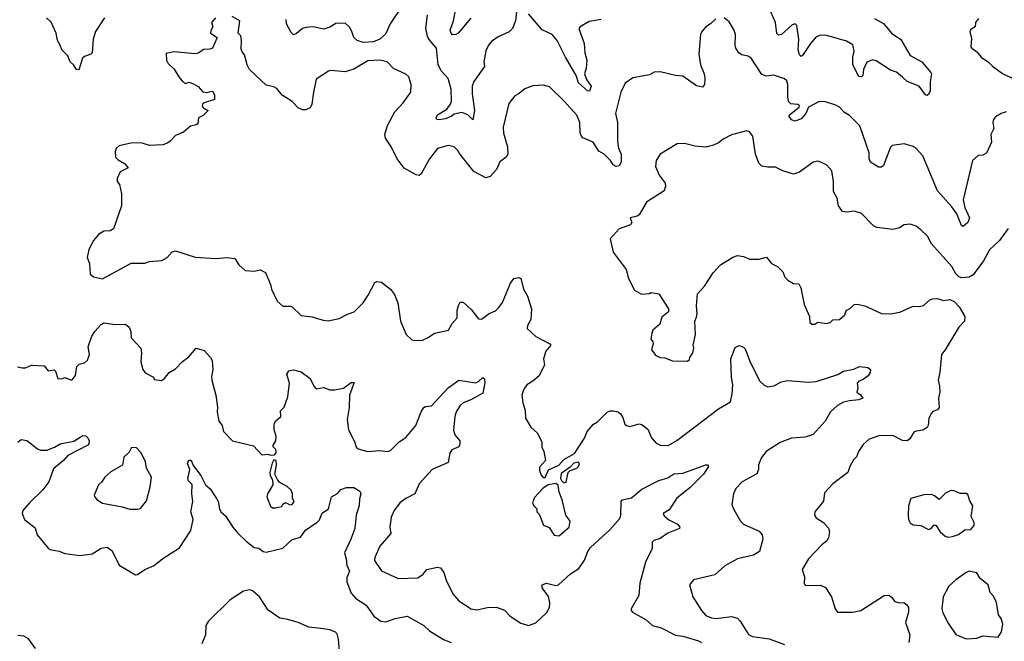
# Model space of a CAD drawing. Extents: x 1921360 to 2014538, y 768294 to 907744.
# Tile 157 of 256: x 1929498 to 1935996, y 855752 to 859853. Entities that reach past the tile are written whole.
import ezdxf

# ---------------------------------------------------------------- set-up
doc = ezdxf.new("R2010")
doc.units = 0

msp = doc.modelspace()

# ---------------------------------------------------------------- linework, layer by layer
at = {"layer": '0CON10XD'}
for points in [[(1932025, 859946.9), (1931942.5, 859825), (1931911.9, 859758.1), (1931875, 859723.9), (1931832.8, 859707.2), (1931765, 859702.7), (1931724.3, 859715), (1931701.9, 859735), (1931690.6, 859775), (1931675, 859804), (1931645, 859831.2), (1931585, 859828.6), (1931545, 859804.3), (1931505, 859790.8), (1931435.4, 859805.4), (1931385, 859801.5), (1931365, 859794.5), (1931325, 859761.4), (1931305, 859754.2), (1931289.1, 859769.1), (1931257.8, 859825), (1931255.7, 859855)], [(1932475, 859864.2), (1932392.5, 859765), (1932375.5, 859754.5), (1932355, 859753.6), (1932344.8, 859764.8), (1932339.3, 859785), (1932360.4, 859845), (1932385, 859970)], [(1930057.1, 859865), (1929997.1, 859775), (1929981.9, 859725), (1929976, 859635), (1929966.7, 859625), (1929925, 859610), (1929911.2, 859598.8), (1929887.5, 859522.5), (1929872.5, 859525), (1929852.5, 859555), (1929830, 859575), (1929816.2, 859615), (1929776.7, 859655), (1929765.8, 859685.8), (1929746.7, 859715), (1929738.8, 859765), (1929705.8, 859835.8), (1929674.3, 859864.3)], [(1930790, 859865), (1930762.5, 859835), (1930772.5, 859805), (1930758.3, 859781.7), (1930757.5, 859765), (1930800, 859735), (1930770, 859665), (1930751.7, 859658.3), (1930713, 859657), (1930675, 859632.5), (1930655, 859627.5), (1930515, 859640), (1930465, 859630), (1930467.5, 859585), (1930477.5, 859565), (1930516.4, 859526.4), (1930547, 859477), (1930575, 859442.5), (1930595, 859432.5), (1930615, 859440), (1930645, 859430), (1930675, 859412.5), (1930706.1, 859376.1), (1930735, 859372.2), (1930765, 859382.5), (1930775, 859377.5), (1930783.3, 859355), (1930783.6, 859326.4), (1930715, 859304.4), (1930705, 859295.8), (1930702.9, 859282.9), (1930710.2, 859270.2), (1930742.5, 859255), (1930708.3, 859221.7), (1930677.5, 859205), (1930673, 859167), (1930661.7, 859158.3), (1930625, 859150), (1930578.3, 859111.7), (1930525, 859090), (1930489.5, 859050.5), (1930470.7, 859039.3), (1930443, 859027), (1930355, 859023.8), (1930305, 859038.8), (1930239.3, 859040.7), (1930155, 859020), (1930135, 859002.5), (1930127, 858983), (1930130, 858945), (1930148, 858928), (1930190, 858905), (1930212.5, 858875), (1930160.3, 858849.7), (1930141.2, 858805), (1930140, 858785), (1930156.7, 858765), (1930170, 858705), (1930170, 858625), (1930116.1, 858473.9), (1930095, 858460), (1930052.7, 858457.3), (1930018.8, 858435), (1929984.5, 858395.5), (1929953.9, 858336.1), (1929942.5, 858285), (1929958, 858245), (1929963.8, 858175), (1929985, 858156.2), (1930045, 858142.5), (1930232.7, 858247.3), (1930323, 858247), (1930355, 858257.5), (1930435, 858264), (1930470, 858285), (1930505, 858321.2), (1930525, 858328), (1930655, 858286.7), (1930795, 858276.7), (1930865, 858283.3), (1930917, 858277), (1930943.3, 858235), (1930985, 858197.5), (1931045, 858193.3), (1931085, 858203.3), (1931120, 858185), (1931153.3, 858105), (1931158.8, 858075), (1931196.2, 857995), (1931235, 857963.8), (1931285, 857964), (1931295, 857959.2), (1931355, 857901.2), (1931425, 857892.5), (1931499.7, 857869.7), (1931532.7, 857867.3), (1931605, 857880.6), (1931660.5, 857909.5), (1931704.5, 857925.5), (1931763.8, 857985), (1931797.5, 858035), (1931840.5, 858119.5), (1931854, 858126), (1931885, 858121.2), (1931945, 858076), (1931970.6, 858040.6), (1931992.5, 857985), (1932010, 857865), (1932048.8, 857775), (1932085, 857741.2), (1932106.4, 857736.4), (1932155, 857738.8), (1932194.2, 857755.8), (1932235, 857783.8), (1932326.7, 857805), (1932352.1, 857847.9), (1932385.4, 857885), (1932385.7, 857934.3), (1932392.7, 857967.3), (1932405, 857990), (1932425, 857990), (1932479.3, 857939.3), (1932525, 857880), (1932545, 857876.7), (1932596.7, 857915), (1932637.6, 857932.4), (1932657.9, 857952.1), (1932683.1, 857986.9), (1932735.8, 858115), (1932758.8, 858145), (1932792.3, 858152.3), (1932805.7, 858145.7), (1932809.5, 858129.5), (1932822.9, 858075), (1932848.8, 858028.8), (1932875.7, 857945.7), (1932871.9, 857875), (1932850, 857835), (1932846.7, 857815), (1932905, 857762.5), (1932996.7, 857715), (1933003.3, 857705), (1932970.6, 857665), (1932954.5, 857615), (1932962.2, 857575), (1932925, 857503.3), (1932885, 857468.6), (1932843.8, 857445), (1932823.8, 857415), (1932811.2, 857375), (1932818, 857325), (1932833.3, 857275), (1932836.2, 857225), (1932871.2, 857165), (1932915.5, 857125.5), (1932943.3, 857065), (1932943.6, 857033.6), (1932957.5, 857005), (1932967.5, 856945), (1932928.3, 856901.7), (1932928.3, 856878.3), (1932938.3, 856848.3), (1932953, 856833), (1932965, 856832.5), (1932987, 856883), (1933056.7, 856915), (1933089.7, 856950.3), (1933160.2, 856989.8), (1933225, 857092.5), (1933243.1, 857135), (1933285, 857184), (1933310.3, 857199.7), (1933375, 857264.2), (1933395, 857272.9), (1933415, 857273.3), (1933446.4, 857266.4), (1933462.4, 857252.4), (1933477.6, 857227.6), (1933492, 857185), (1933503.3, 857175), (1933525, 857170), (1933585, 857185.8), (1933605, 857180.8), (1933642.3, 857152.3), (1933668, 857095), (1933698.9, 857058.9), (1933725, 857045.7), (1933776.3, 857043.7), (1933835, 857075.6), (1934108.8, 857285), (1934188.8, 857331.2), (1934200.8, 857385), (1934203.5, 857445), (1934194.6, 857495), (1934190, 857615), (1934218.8, 857691.2), (1934245, 857703.8), (1934275, 857693.3), (1934285, 857682.5), (1934314.4, 857604.4), (1934381.2, 857471.2), (1934410.8, 857440.8), (1934435, 857431.1), (1934475, 857437.5), (1934525, 857463.3), (1934565, 857471.9), (1934705, 857460.5), (1934755, 857466.7), (1934897.7, 857512.3), (1934935, 857534.2), (1935002.3, 857547.7), (1935040, 857565), (1935095, 857558.8), (1935112.5, 857545), (1935110, 857525), (1935097.6, 857502.4), (1935065, 857480), (1935035, 857468.8), (1935024, 857455), (1935028.8, 857425), (1935022.5, 857395), (1935047.6, 857377.6), (1935062.5, 857355), (1935035.4, 857344.6), (1934975, 857339.4), (1934935, 857329.2), (1934895, 857307.5), (1934848, 857265), (1934813.3, 857205), (1934734.2, 857115.8), (1934682.1, 857097.9), (1934591.9, 857091.9), (1934517.4, 857062.6), (1934425, 857004), (1934392.5, 856965), (1934374.4, 856915.6), (1934372.5, 856885), (1934362.3, 856857.7), (1934265.7, 856804.3), (1934225, 856760), (1934208.8, 856725), (1934197.5, 856655), (1934210.5, 856620.5), (1934253.8, 856545), (1934275, 856524.2), (1934377.6, 856477.6), (1934398, 856455), (1934401.4, 856425), (1934379.2, 856345), (1934340.9, 856319.1), (1934235, 856295.6), (1934151.1, 856248.9), (1934085, 856190.8), (1933945, 856156.7), (1933917.5, 856125), (1933941.2, 856045), (1933998, 855955), (1934025, 855922.5), (1934064.2, 855905.8), (1934095, 855901.9), (1934194.4, 855914.4), (1934234.5, 855904.5), (1934253.1, 855885), (1934307.3, 855797.3), (1934335, 855783.1), (1934445, 855769.1), (1934545, 855730)], [(1933396.7, 858925), (1933356.1, 858966.1), (1933320.6, 858985), (1933283.1, 859045), (1933215, 859074.4), (1933205, 859084.3), (1933196.2, 859106.2), (1933195.5, 859175), (1933175, 859222.5), (1933092, 859315), (1932995, 859410), (1932955, 859422), (1932884.1, 859415.9), (1932832.5, 859397.5), (1932795, 859366.7), (1932765, 859351.2), (1932725, 859300), (1932687.5, 859145), (1932690.6, 859105), (1932717.9, 859015), (1932719.5, 858965), (1932708, 858945), (1932667.5, 858915), (1932644.4, 858865), (1932602, 858818), (1932575, 858810), (1932495, 858852.5), (1932400.6, 858970.6), (1932390.3, 858990.3), (1932364.1, 859014.1), (1932325, 859022), (1932255, 859004), (1932201.4, 858935), (1932146.9, 858835), (1932135, 858825.7), (1932115, 858830), (1932035, 858874.3), (1931988.5, 858935), (1931952.4, 859012.4), (1931912.1, 859072.1), (1931907.1, 859095), (1931924.3, 859155), (1931974.2, 859245), (1932029.2, 859305), (1932078.6, 859375), (1932080.8, 859425), (1932065, 859476.7), (1932045, 859493.3), (1931965, 859532), (1931923.3, 859575), (1931875, 859585.5), (1931795, 859580.6), (1931702.9, 859527.1), (1931645, 859509.1), (1931552, 859518), (1931535, 859513.3), (1931455, 859460), (1931435.7, 859375), (1931425.8, 859295), (1931415, 859271.2), (1931385, 859258), (1931365, 859258), (1931335, 859270.8), (1931295, 859314.2), (1931228.8, 859355), (1931195, 859398.8), (1931175, 859411.2), (1931125, 859422), (1931013.9, 859523.9), (1930998.8, 859555), (1930981.7, 859621.7), (1930965, 859640), (1930958.3, 859658.3), (1930961.2, 859715), (1930956.4, 859746.4), (1930940, 859765), (1930950, 859845), (1930900, 859875)], [(1932776.1, 859903.9), (1932770.8, 859845), (1932750.8, 859795), (1932727, 859773), (1932655, 859740.8), (1932611.2, 859708.8), (1932590.6, 859685), (1932573, 859647), (1932560.9, 859575), (1932564.5, 859545), (1932494.6, 859445.4), (1932483.1, 859415), (1932483.1, 859365), (1932498.4, 859255), (1932487.5, 859192.5), (1932456.2, 859226.2), (1932415, 859240), (1932365, 859229.4), (1932345, 859214.4), (1932305, 859198.2), (1932265, 859191.5), (1932250, 859195), (1932247.1, 859205), (1932255.8, 859225), (1932317.2, 859262.8), (1932341.3, 859295), (1932347.6, 859315), (1932345.3, 859395), (1932324.6, 859465), (1932282.5, 859512.5), (1932259.5, 859555), (1932249.1, 859665), (1932198.9, 859725), (1932189.7, 859745), (1932178.2, 859795), (1932190, 859885)], [(1933335, 859853.3), (1933255, 859841.4), (1933196, 859805), (1933188.9, 859795), (1933222.2, 859695), (1933227.5, 859635), (1933241.5, 859585), (1933236.6, 859533.4), (1933224.4, 859495), (1933238.6, 859458.6), (1933268.5, 859415), (1933258.6, 859381.4), (1933245, 859384.3), (1933185, 859436.7), (1933169.6, 859485), (1933099.5, 859605), (1933044.8, 859715), (1933010.9, 859755), (1932946.1, 859786.1), (1932855, 859891.4)], [(1934091.2, 859858.8), (1934057.5, 859825), (1934025, 859806.7), (1933998.8, 859775), (1933990, 859755), (1933979.2, 859625), (1933991.4, 859555), (1934014.3, 859495), (1934018.6, 859465), (1934017.5, 859425), (1934005, 859408.8), (1933965, 859417.1), (1933875, 859479.4), (1933825, 859484.3), (1933725, 859510), (1933685, 859506), (1933655, 859490), (1933545, 859470), (1933493.3, 859435), (1933466, 859375), (1933428.9, 859235), (1933443.8, 859173.8), (1933442.1, 859052.1), (1933450.3, 859005), (1933466.2, 858965), (1933467.2, 858912.8), (1933455, 858888.8), (1933435, 858884.2), (1933415, 858896), (1933396.7, 858925)], [(1936007.5, 859245), (1935975, 859233.8), (1935938.3, 859211.7), (1935924, 859195), (1935920, 859175), (1935926, 859135), (1935908, 859095), (1935911.2, 859045), (1935878.3, 858971.7), (1935855, 858960), (1935823, 858957), (1935786, 858924), (1935723.9, 858665), (1935734.4, 858615), (1935765.8, 858545), (1935754.4, 858515), (1935725, 858489.2), (1935712.5, 858495), (1935682, 858572), (1935648.7, 858618.7), (1935554.4, 858725), (1935458.1, 858955), (1935415, 859003.8), (1935395, 859016.2), (1935335, 859033.8), (1935255, 859023.3), (1935245, 859012.5), (1935198.6, 858891.4), (1935185, 858880), (1935165, 858880), (1935112.7, 858912.7), (1935104.3, 858934.3), (1935103.1, 858975), (1935042.1, 859152.1), (1934975, 859220.8), (1934941.1, 859241.1), (1934908, 859275), (1934885, 859288.9), (1934815, 859311.2), (1934775, 859313.3), (1934703.3, 859276.7), (1934686, 859235), (1934655, 859200), (1934615, 859183.3), (1934592.3, 859192.3), (1934576.7, 859215), (1934578.8, 859225), (1934641.2, 859275), (1934643.3, 859285), (1934632.5, 859292.5), (1934587.8, 859297.8), (1934572.5, 859312.5), (1934566.1, 859345), (1934567.5, 859425), (1934559.5, 859449.5), (1934545, 859462.9), (1934475, 859488), (1934425, 859480.8), (1934395, 859491.4), (1934325, 859598.6), (1934305, 859611.4), (1934262, 859622), (1934244.6, 859634.6), (1934224.6, 859664.6), (1934220, 859685), (1934222, 859755), (1934211.7, 859788.3), (1934179.7, 859839.7), (1934147.5, 859865)], [(1935140.2, 859860.2), (1935198, 859828), (1935251.1, 859765), (1935311.9, 859721.9), (1935375, 859616.7), (1935451.2, 859575), (1935512, 859505), (1935516, 859495), (1935506.1, 859443.9), (1935505.8, 859384.2), (1935495, 859360), (1935485, 859352.5), (1935475, 859357.5), (1935433.8, 859415), (1935355, 859445.8), (1935325, 859474.3), (1935285, 859506.2), (1935245, 859520), (1935150.6, 859580.6), (1935125, 859587.3), (1935087.5, 859572.5), (1935065.5, 859525), (1935061.9, 859485), (1935053.6, 859476.4), (1935035, 859478.5), (1934995.4, 859555), (1934995.3, 859604.7), (1935005.4, 859645.4), (1934997, 859687), (1934955, 859712.5), (1934825, 859748.5), (1934785, 859750.8), (1934755, 859739.5), (1934715.9, 859695), (1934665, 859616), (1934655, 859611.2), (1934645, 859621.2), (1934635.5, 859655), (1934640, 859725), (1934625.6, 859815), (1934616.2, 859825), (1934595, 859820), (1934525, 859754.3), (1934505, 859752), (1934495, 859762.5), (1934484.7, 859835), (1934455.3, 859905)], [(1935825, 859860), (1935806.7, 859835), (1935802.5, 859805), (1935775, 859787.5), (1935767.5, 859775), (1935778.3, 859728.3), (1935776, 859675), (1935781.2, 859665), (1935815, 859641.2), (1935843.8, 859605), (1935892.4, 859572.4), (1935917.2, 859547.2), (1935985, 859497.1), (1936061.7, 859461.7)], [(1936022, 858475), (1935965, 858396), (1935897.5, 858335), (1935858.3, 858261.7), (1935790.3, 858169.7), (1935765, 858153.3), (1935715, 858150), (1935696.4, 858156.4), (1935676.1, 858176.1), (1935650, 858225), (1935516.2, 858375), (1935488.8, 858425), (1935445, 858466.2), (1935415, 858491.2), (1935375, 858503.8), (1935335, 858498.8), (1935305, 858480), (1935260.7, 858469.3), (1935155, 858481.9), (1935133, 858493), (1935054.2, 858574.2), (1935005, 858589.2), (1934953.9, 858583.9), (1934927.7, 858587.7), (1934902.5, 858625), (1934891.9, 858675), (1934868.8, 858718.8), (1934869.2, 858785), (1934857.1, 858855), (1934825, 858893.3), (1934783.9, 858913.9), (1934765, 858918.8), (1934735, 858914), (1934645, 858847.1), (1934605.6, 858834.4), (1934535, 858856), (1934485, 858880.8), (1934435, 858879.2), (1934395, 858886.2), (1934375.8, 858905.8), (1934354.3, 858965), (1934336.2, 859085), (1934315, 859112.5), (1934295, 859120), (1934195, 859093.8), (1934140, 859065), (1934108.8, 859041.2), (1934075.8, 859024.2), (1934025, 859012), (1933955, 859018.8), (1933885, 859036.7), (1933837, 859033), (1933724.1, 858965.9), (1933698.8, 858925), (1933694, 858885), (1933717.7, 858827.7), (1933758, 858775), (1933760.8, 858755), (1933751.2, 858725), (1933635, 858650), (1933585, 858566), (1933572.9, 858557.1), (1933527.5, 858545), (1933536.7, 858515), (1933529.5, 858500.5), (1933455, 858472.5), (1933393.6, 858406.4), (1933415, 858320), (1933500, 858205), (1933516.1, 858146.1), (1933555, 858067.5), (1933601.7, 858041.7), (1933655, 858046.7), (1933665, 858052.5), (1933715, 858043.3), (1933780, 857945), (1933780, 857925), (1933735, 857890), (1933723.3, 857845), (1933676.7, 857805), (1933668.8, 857785), (1933663.3, 857745), (1933677, 857727), (1933677.5, 857715), (1933666.7, 857675), (1933695, 857636.7), (1933725, 857623.3), (1933755, 857622.5), (1933805, 857602.5), (1933905, 857600), (1933918.3, 857611.7), (1933920, 857625), (1933940, 857655), (1933947.5, 857685), (1933942.5, 857705), (1933957.5, 857775), (1933952.5, 857865), (1933965, 857890), (1933968.8, 857915), (1933963.3, 857965), (1933970, 858045), (1934017.5, 858095), (1934075, 858182.5), (1934122.5, 858235), (1934203.9, 858286.1), (1934235, 858296.7), (1934275, 858290), (1934316.4, 858273.6), (1934377.5, 858272.5), (1934427, 858287), (1934460, 858245), (1934500, 858225), (1934535, 858190), (1934547.5, 858155), (1934567.5, 858135), (1934605, 858112.5), (1934639.3, 858109.3), (1934653.3, 858085), (1934674.2, 857974.2), (1934710, 857895), (1934713.3, 857855), (1934725, 857843.3), (1934745, 857843.3), (1934765, 857857.5), (1934825, 857848), (1934845.7, 857854.3), (1934865, 857873.3), (1934907.5, 857875), (1934942.5, 857905), (1934952.5, 857935), (1934980.5, 857949.5), (1935005, 857973.8), (1935025, 857976.2), (1935075.7, 857965.7), (1935185, 857914), (1935245, 857912), (1935305.7, 857924.3), (1935395, 857962), (1935435, 857961.2), (1935461.7, 857968.3), (1935505, 858004), (1935525, 858012), (1935555, 858012.5), (1935595, 858000), (1935635.9, 858005.9), (1935664, 857994), (1935698.3, 857958.3), (1935736.2, 857895), (1935733.3, 857865), (1935695, 857823.8), (1935606, 857675), (1935581.4, 857645), (1935570.8, 857525), (1935558.8, 857475), (1935568.8, 857435), (1935570, 857395), (1935561.2, 857355), (1935566.2, 857295), (1935555, 857280), (1935525, 857268), (1935515, 857256.7), (1935498.1, 857225), (1935494.2, 857175.8), (1935486.8, 857163.2), (1935457.5, 857145), (1935415, 857139.2), (1935399.1, 857130.9), (1935371.7, 857088.3), (1935355, 857074.2), (1935325, 857077.5), (1935265, 857108.1), (1935175, 857110.6), (1935105, 857086), (1935065, 857051.2), (1935033.8, 857005), (1935021.2, 856968.8), (1935001.2, 856948.8), (1934976.7, 856905), (1934963.3, 856865), (1934865, 856791.2), (1934809.3, 856730.7), (1934802.7, 856677.3), (1934746.2, 856605), (1934743.8, 856585), (1934755, 856566.7), (1934803.3, 856535), (1934835, 856497.5), (1934841.2, 856475), (1934836, 856435), (1934825, 856413.8), (1934791.7, 856388.3), (1934703.6, 856296.4), (1934661.2, 856225), (1934676.1, 856176.1), (1934675, 856130), (1934685, 856120), (1934781.7, 856121.7), (1934816.4, 856106.4), (1934854.3, 856044.3), (1934880, 855965), (1934895, 855943.8), (1934994.1, 855944.1), (1935050, 855955), (1935203.3, 856055), (1935235, 856056), (1935252.3, 856042.3), (1935273.3, 856015), (1935295, 856007.1), (1935335.6, 856005.6), (1935353.2, 855993.2), (1935364.2, 855975), (1935362.7, 855945), (1935344.4, 855875), (1935372.5, 855795), (1935365.6, 855745)], [(1929483, 857563), (1929515, 857556.7), (1929535, 857556.7), (1929575, 857573.3), (1929659.3, 857569.3), (1929685, 857535.7), (1929725, 857542.5), (1929733.6, 857533.6), (1929750, 857485), (1929775, 857482.5), (1929795, 857492.5), (1929835, 857476.7), (1929845, 857477.5), (1929865.7, 857505), (1929874.2, 857565.8), (1929889.3, 857580.7), (1929925, 857590), (1929945, 857606.7), (1929957.5, 857645), (1929950, 857695), (1929974.4, 857765), (1929992.9, 857795), (1930035, 857842), (1930055, 857852.5), (1930125, 857842.9), (1930195, 857843.3), (1930220, 857825), (1930231.2, 857795), (1930233.3, 857755), (1930296.2, 857685), (1930302.5, 857655), (1930296.7, 857595), (1930311.2, 857545), (1930325, 857523.8), (1930380, 857495), (1930385, 857480), (1930433, 857473), (1930452.5, 857485), (1930483.6, 857526.4), (1930525, 857548.8), (1930571.7, 857598.3), (1930615, 857628), (1930662.5, 857685), (1930715, 857671.4), (1930757.5, 857625), (1930767.8, 857605), (1930772.9, 857545), (1930763.2, 857496.8), (1930765.7, 857475), (1930793.1, 857375), (1930804.2, 857295.8), (1930800.8, 857265), (1930812, 857205), (1930833.8, 857175), (1930843.6, 857136.4), (1930902.5, 857075), (1931040.7, 857040.7), (1931095, 856982.5), (1931135, 856987.5), (1931155, 856980), (1931178.3, 856981.7), (1931190, 856995), (1931190, 857005), (1931187, 857017), (1931170, 857035), (1931170, 857045), (1931187.5, 857075), (1931190, 857105), (1931176.2, 857146.2), (1931176, 857185), (1931185, 857203.3), (1931220, 857235), (1931218.3, 857271.7), (1931242.7, 857297.3), (1931268, 857365), (1931278.8, 857455), (1931261.2, 857515), (1931274.2, 857535.8), (1931305, 857543.1), (1931355, 857530), (1931415.6, 857485.6), (1931438.1, 857435), (1931455, 857418.1), (1931503.9, 857426.1), (1931545, 857410.8), (1931575, 857410.8), (1931635, 857422.5), (1931685, 857460), (1931705, 857460), (1931674.3, 857375), (1931672.9, 857295), (1931658.1, 857215), (1931667.9, 857147.9), (1931710, 857065), (1931715, 857037.5), (1931725, 857023.8), (1931793.2, 857003.2), (1931875, 857010), (1931925, 857003.6), (1931945, 857010), (1932001.7, 857068.3), (1932045, 857097.5), (1932112, 857175), (1932147.5, 857265), (1932165, 857293.8), (1932175, 857300.8), (1932215, 857306), (1932325.4, 857424.6), (1932395, 857475.8), (1932505, 857458.2), (1932525, 857466.7), (1932555, 857492), (1932565, 857483.3), (1932567.5, 857457.5), (1932555, 857388.5), (1932475.2, 857344.8), (1932424.4, 857325), (1932405, 857306.9), (1932378.9, 857265), (1932369.6, 857235), (1932360.6, 857145), (1932370, 857115), (1932402, 857075), (1932402.9, 857055), (1932395.8, 857035), (1932350, 857015), (1932336, 856994), (1932325, 856930.8), (1932220, 856885), (1932135, 856790), (1932105.8, 856725), (1932045, 856694), (1932006.2, 856665), (1931968.8, 856615), (1931949.3, 856570.7), (1931941.4, 856505), (1931946.6, 856463.4), (1931875, 856378.8), (1931840.6, 856305), (1931840, 856285), (1931885.7, 856215.7), (1931995, 856166), (1932125, 856170), (1932160.8, 856195), (1932185, 856226.2), (1932255, 856240.6), (1932275, 856235.8), (1932296.8, 856206.8), (1932311.2, 856155), (1932355.7, 856065.7), (1932395, 856018.8), (1932465, 855974), (1932475.6, 855965.6), (1932515, 855958.6), (1932585, 855974), (1932645, 855976.2), (1932697, 855957), (1932735, 855918), (1932805, 855872), (1932855, 855855.7), (1932905, 855873.3), (1932975, 855938.9), (1932994.1, 855975.9), (1932996.1, 856005), (1932987.1, 856047.1), (1932946.9, 856105), (1932946.2, 856125), (1932975, 856135.5), (1933035, 856120.4), (1933054, 856125), (1933132.9, 856197.1), (1933187.8, 856232.2), (1933225, 856286.9), (1933248, 856345), (1933265, 856370), (1933392, 856488), (1933457.8, 856562.2), (1933465.6, 856585), (1933468, 856675), (1933474.2, 856685.8), (1933535, 856698.6), (1933603.8, 856756.2), (1933715, 856813.1), (1933775, 856830.6), (1933815, 856856), (1933875, 856860.6), (1934025, 856916.7), (1934037, 856917), (1934042.5, 856905), (1934010.8, 856855), (1933921.4, 856765), (1933835, 856695.7), (1933785, 856620), (1933743.3, 856595), (1933750.7, 856580.7), (1933782.4, 856552.4), (1933840, 856525), (1933853.3, 856505), (1933852.5, 856495), (1933775, 856464.2), (1933725, 856430.8), (1933683, 856417), (1933671.2, 856405), (1933670.8, 856365), (1933627.1, 856275), (1933590.4, 856135), (1933584.4, 856055), (1933533.8, 855965), (1933533.3, 855955), (1933542.5, 855945), (1933632.8, 855892.8), (1933675, 855856.2), (1933731.5, 855841.5), (1933825, 855791.5), (1933873.3, 855785), (1933977.5, 855755), (1933996.4, 855745)], [(1929486.2, 857065), (1929507.7, 857082.3), (1929545, 857075.6), (1929615, 857020.8), (1929635, 857013.8), (1929676.4, 857013.6), (1929727.5, 857032.5), (1929765, 857054.1), (1929855, 857071.2), (1929915, 857108.6), (1929935, 857107.5), (1929948, 857095), (1929955.5, 857075.5), (1929954.4, 857055), (1929947.8, 857045), (1929815, 856977.9), (1929787.5, 856945), (1929720.2, 856889.8), (1929690.6, 856805), (1929649.8, 856750.2), (1929562, 856665), (1929518.6, 856615), (1929512.9, 856595), (1929528.6, 856555), (1929599.8, 856499.8), (1929612.5, 856455), (1929685.6, 856365.6), (1929698.1, 856358.1), (1929757.5, 856347.5), (1929795, 856330.6), (1929895, 856316.9), (1929975, 856328), (1930035, 856365.6), (1930075, 856373.1), (1930108.9, 856348.9), (1930155, 856254.2), (1930261.4, 856191.4), (1930275, 856192.5), (1930323.3, 856225), (1930385, 856252.9), (1930441.5, 856298.5), (1930552.2, 856367.8), (1930626.4, 856483.6), (1930634.3, 856514.3), (1930641.5, 856555), (1930627.1, 856605), (1930640.7, 856675), (1930634.1, 856725), (1930635.4, 856785.4), (1930611.4, 856811.4), (1930606.9, 856825), (1930620, 856885), (1930606.2, 856925), (1930615, 856946.7), (1930625, 856946.7), (1930633.8, 856935), (1930642.5, 856912.5), (1930693.3, 856845), (1930723.8, 856785), (1930755, 856758.6), (1930795.7, 856695), (1930807.5, 856675), (1930816, 856625), (1930825, 856606.7), (1930855, 856578.6), (1930904, 856504), (1930937.5, 856465), (1930991.4, 856411.4), (1931045, 856370.9), (1931075, 856366.1), (1931104.4, 856344.4), (1931125, 856341), (1931235, 856366.2), (1931295, 856423.5), (1931351.2, 856438.8), (1931383.8, 856485), (1931461.7, 856538.3), (1931475.9, 856554.1), (1931493.8, 856596.2), (1931535, 856626.2), (1931555.7, 856704.3), (1931595, 856727.5), (1931616.7, 856753.3), (1931655, 856766.2), (1931703, 856767), (1931743, 856743), (1931750, 856725), (1931739.3, 856690.7), (1931737.1, 856647.1), (1931719.2, 856585), (1931708.6, 856495), (1931683.1, 856425), (1931640.4, 856335), (1931652.9, 856295), (1931656.5, 856255), (1931673.6, 856215), (1931657.6, 856172.4), (1931656.9, 856145), (1931685, 856068.8), (1931715, 856034.6), (1931785, 855989.5), (1931835, 855917.5), (1931880, 855885), (1931915, 855881.1), (1931975, 855901.9), (1932055, 855918.6), (1932165, 855855.5), (1932201.5, 855821.5), (1932295, 855764.4), (1932345.8, 855745)], [(1930275, 856623.3), (1930295, 856627.5), (1930335, 856677.5), (1930359.3, 856770.7), (1930366.7, 856835), (1930333.8, 856895), (1930327.5, 856935), (1930300, 856995), (1930268.3, 857028.3), (1930235, 857030), (1930219.3, 857000.7), (1930183.9, 856966.1), (1930176.7, 856915), (1930099.5, 856870.5), (1930060, 856835), (1930037.7, 856802.3), (1930017.5, 856785), (1929990, 856715), (1929995, 856700), (1930010, 856685), (1930045, 856662.5), (1930175, 856638.8), (1930225, 856623.8), (1930275, 856623.3)], [(1931185, 856632.5), (1931228.3, 856641.7), (1931234.1, 856655.9), (1931252.9, 856667.1), (1931282.3, 856652.3), (1931295, 856654.6), (1931310, 856675), (1931297.8, 856695), (1931298.8, 856725), (1931289.1, 856749.1), (1931262.5, 856772.5), (1931210.7, 856800.7), (1931199.3, 856819.3), (1931182.5, 856855), (1931192.5, 856915), (1931190, 856945), (1931175, 856950), (1931163, 856927), (1931147.5, 856865), (1931150, 856845), (1931167, 856817), (1931167.5, 856785), (1931132, 856725), (1931128.8, 856705), (1931153.9, 856643.9), (1931165, 856633.3), (1931185, 856632.5)], [(1933088.3, 856798.3), (1933105, 856802.5), (1933117.5, 856865), (1933131.7, 856878.3), (1933175, 856893.3), (1933185.9, 856904.1), (1933193.3, 856925), (1933185, 856933.3), (1933155, 856926.2), (1933130, 856900), (1933070.3, 856859.7), (1933066.7, 856826.7), (1933073, 856813), (1933088.3, 856798.3)], [(1933055, 856446.7), (1933065, 856453.3), (1933123.8, 856505), (1933130, 856545), (1933102.5, 856585), (1933078, 856685), (1933057.5, 856735), (1933051.7, 856781.7), (1933035, 856792.5), (1932985, 856783.3), (1932950.5, 856759.5), (1932895, 856700), (1932882.5, 856665), (1932890, 856645), (1932910, 856625), (1932910, 856605), (1932925, 856590), (1932955, 856517.5), (1932993, 856503), (1933025, 856452.5), (1933055, 856446.7)], [(1935625, 856438), (1935655, 856444), (1935693.6, 856456.4), (1935735, 856486.7), (1935775, 856490), (1935796.7, 856515), (1935797.5, 856535), (1935777.5, 856575), (1935787.5, 856645), (1935768.3, 856678.3), (1935755, 856720), (1935745, 856726), (1935705, 856726), (1935665.6, 856745.6), (1935645, 856747.5), (1935609.4, 856730.6), (1935565, 856687.5), (1935535, 856712), (1935515, 856720), (1935465, 856718.1), (1935380, 856695), (1935364.1, 856645.9), (1935361.2, 856585), (1935363.3, 856555), (1935374.1, 856534.1), (1935395, 856521.2), (1935445, 856516), (1935495, 856490), (1935512.5, 856495), (1935531.7, 856518.3), (1935545, 856517.5), (1935573.3, 856475), (1935605.9, 856445.9), (1935625, 856438)], [(1935745, 855767.5), (1935815, 855773.3), (1935855, 855787.5), (1935955, 855780), (1935977.5, 855815), (1935986.7, 855865), (1935975, 855902.5), (1935956.7, 855926.7), (1935945, 856007.5), (1935925, 856050), (1935903, 856073), (1935890, 856125), (1935837, 856167), (1935815, 856202.5), (1935765, 856213.8), (1935745, 856206.2), (1935675, 856158), (1935629.2, 856115), (1935592, 856045), (1935584, 855965), (1935590.5, 855940.5), (1935625, 855872.5), (1935675, 855797.5), (1935745, 855767.5)], [(1931613.7, 855633.7), (1931602.5, 855765), (1931592, 855802), (1931582.1, 855812.1), (1931545, 855828.2), (1931485, 855835.4), (1931405, 855845.3), (1931336.3, 855876.3), (1931266.5, 855896.5), (1931215, 855903.9), (1931136.4, 855956.4), (1931079.6, 856045), (1931035, 856084.7), (1931015, 856091.7), (1930975, 856082.2), (1930886.9, 856025), (1930743.9, 855885), (1930727.1, 855855), (1930724.6, 855795), (1930700.8, 855735)], [(1929601.6, 855705), (1929555, 855768.9), (1929525, 855784.7), (1929485, 855790.8)]]:
    msp.add_lwpolyline(points, dxfattribs=at)

doc.saveas('drawing.dxf')
